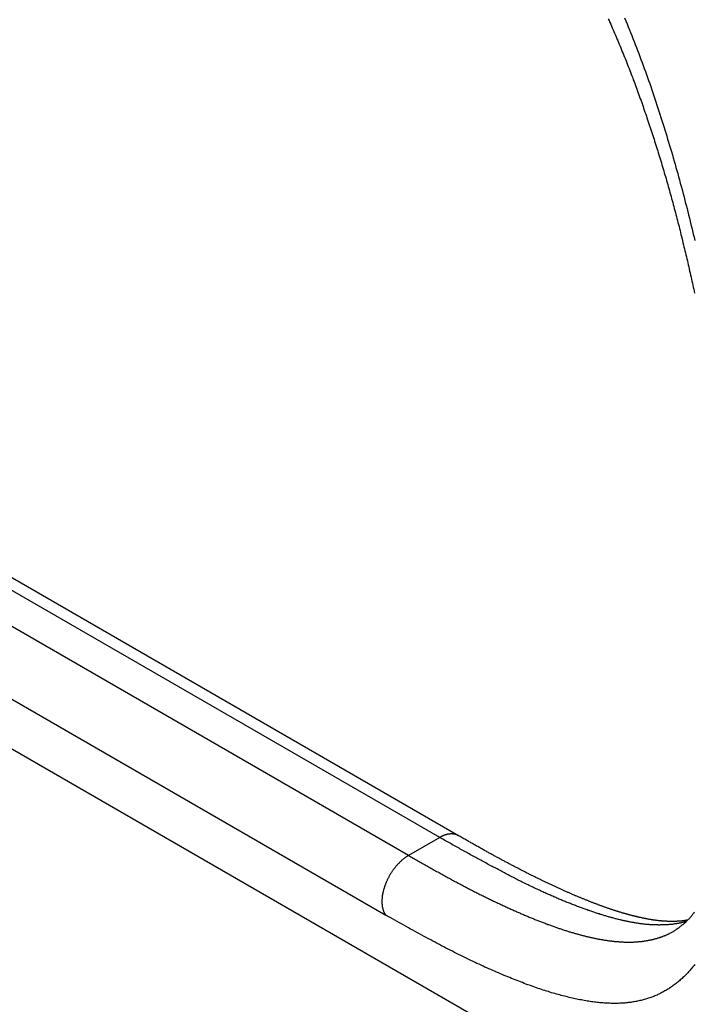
# Paper-space layout 'Layout1' of a CAD drawing. Extents: x -17 to 315, y -17 to 204.
# Tile 29 of 39: x 258.24 to 265.42, y 109.34 to 119.82. Entities that reach past the tile are written whole.
import ezdxf

# ---------------------------------------------------------------- set-up
doc = ezdxf.new("R2010")
doc.units = 0
doc.layers.add('DEFAULT', color=7, linetype='CONTINUOUS')
doc.layers.add('SPS-HS-SRX', color=7, linetype='CONTINUOUS')

# ---------------------------------------------------------------- blocks, each defined once
blk = doc.blocks.new('SE6')
at = {"layer": 'SPS-HS-SRX', "color": 7, "linetype": 'CONTINUOUS'}
for p, q in [((212.459, 138.442), (271.961, 104.089)), ((262.71, 111.116), (228.769, 130.712)), ((262.91, 111.135), (228.969, 130.731)), ((262.378, 110.924), (228.437, 130.52)), ((228.195, 129.886), (262.136, 110.29)), ((262.71, 111.116), (262.378, 110.924))]:
    blk.add_line(p, q, dxfattribs=at)
at = {"layer": 'SPS-HS-SRX', "color": 7}
for points in [[(264.677, 119.835, 0), (264.69, 119.804, 0), (264.703, 119.773, 0), (264.715, 119.741, 0), (264.728, 119.71, 0), (264.741, 119.679, 0), (264.753, 119.647, 0), (264.766, 119.616, 0), (264.778, 119.584, 0), (264.791, 119.553, 0), (264.803, 119.521, 0), (264.815, 119.49, 0), (264.827, 119.458, 0), (264.839, 119.426, 0), (264.851, 119.394, 0), (264.863, 119.362, 0), (264.875, 119.33, 0), (264.886, 119.298, 0), (264.898, 119.266, 0), (264.91, 119.234, 0), (264.921, 119.202, 0), (264.932, 119.169, 0), (264.944, 119.137, 0), (264.955, 119.105, 0), (264.966, 119.072, 0), (264.977, 119.04, 0), (264.988, 119.007, 0), (264.999, 118.975, 0), (265.01, 118.942, 0), (265.021, 118.909, 0), (265.032, 118.876, 0), (265.042, 118.844, 0), (265.053, 118.811, 0), (265.064, 118.778, 0), (265.074, 118.745, 0), (265.084, 118.712, 0), (265.095, 118.679, 0), (265.105, 118.646, 0), (265.115, 118.613, 0), (265.125, 118.58, 0), (265.135, 118.547, 0), (265.145, 118.513, 0), (265.155, 118.48, 0), (265.165, 118.447, 0), (265.175, 118.414, 0), (265.185, 118.38, 0), (265.194, 118.347, 0), (265.204, 118.313, 0), (265.214, 118.28, 0), (265.223, 118.246, 0), (265.233, 118.213, 0), (265.242, 118.179, 0), (265.251, 118.146, 0), (265.26, 118.112, 0), (265.27, 118.078, 0), (265.279, 118.045, 0), (265.288, 118.011, 0), (265.297, 117.977, 0), (265.306, 117.943, 0), (265.314, 117.91, 0), (265.323, 117.876, 0), (265.332, 117.842, 0), (265.341, 117.808, 0), (265.349, 117.774, 0), (265.358, 117.74, 0), (265.366, 117.706, 0), (265.375, 117.672, 0), (265.383, 117.638, 0), (265.391, 117.604, 0), (265.399, 117.57, 0), (265.408, 117.536, 0), (265.416, 117.502, 0), (265.424, 117.468, 0)], [(265.424, 109.765, 0), (265.416, 109.755, 0), (265.408, 109.745, 0), (265.4, 109.735, 0), (265.392, 109.725, 0), (265.383, 109.715, 0), (265.375, 109.705, 0), (265.367, 109.696, 0), (265.358, 109.687, 0), (265.35, 109.677, 0), (265.341, 109.668, 0), (265.332, 109.659, 0), (265.324, 109.65, 0), (265.315, 109.642, 0), (265.306, 109.633, 0), (265.297, 109.625, 0), (265.288, 109.616, 0), (265.279, 109.608, 0), (265.27, 109.6, 0), (265.261, 109.592, 0), (265.252, 109.584, 0), (265.242, 109.577, 0), (265.233, 109.569, 0), (265.224, 109.562, 0), (265.214, 109.554, 0), (265.205, 109.547, 0), (265.195, 109.54, 0), (265.185, 109.533, 0), (265.176, 109.526, 0), (265.166, 109.52, 0), (265.156, 109.513, 0), (265.146, 109.507, 0), (265.136, 109.501, 0), (265.126, 109.494, 0), (265.116, 109.488, 0), (265.106, 109.483, 0), (265.095, 109.477, 0), (265.085, 109.471, 0), (265.075, 109.466, 0), (265.064, 109.46, 0), (265.054, 109.455, 0), (265.043, 109.45, 0), (265.032, 109.445, 0), (265.022, 109.44, 0), (265.011, 109.435, 0), (265, 109.431, 0), (264.989, 109.426, 0), (264.978, 109.422, 0), (264.967, 109.418, 0), (264.956, 109.414, 0), (264.945, 109.41, 0), (264.933, 109.406, 0), (264.922, 109.402, 0), (264.91, 109.398, 0), (264.899, 109.395, 0), (264.887, 109.392, 0), (264.876, 109.389, 0), (264.864, 109.385, 0), (264.852, 109.383, 0), (264.84, 109.38, 0), (264.828, 109.377, 0), (264.816, 109.375, 0), (264.804, 109.372, 0), (264.792, 109.37, 0), (264.779, 109.368, 0), (264.767, 109.366, 0), (264.754, 109.364, 0), (264.742, 109.362, 0), (264.729, 109.36, 0), (264.716, 109.359, 0), (264.704, 109.357, 0), (264.691, 109.356, 0), (264.678, 109.355, 0), (264.665, 109.354, 0), (264.652, 109.353, 0), (264.638, 109.352, 0), (264.625, 109.352, 0), (264.612, 109.351, 0), (264.598, 109.351, 0), (264.585, 109.351, 0), (264.571, 109.351, 0), (264.557, 109.351, 0), (264.543, 109.351, 0), (264.529, 109.351, 0), (264.515, 109.352, 0), (264.501, 109.352, 0), (264.487, 109.353, 0), (264.473, 109.354, 0), (264.459, 109.355, 0), (264.444, 109.356, 0), (264.43, 109.357, 0), (264.415, 109.358, 0), (264.4, 109.36, 0), (264.385, 109.361, 0), (264.371, 109.363, 0), (264.356, 109.365, 0), (264.341, 109.367, 0), (264.325, 109.369, 0), (264.31, 109.371, 0), (264.295, 109.373, 0), (264.28, 109.376, 0), (264.264, 109.378, 0), (264.248, 109.381, 0), (264.233, 109.384, 0), (264.217, 109.387, 0), (264.201, 109.39, 0), (264.185, 109.393, 0), (264.169, 109.396, 0), (264.153, 109.4, 0), (264.137, 109.403, 0), (264.121, 109.407, 0), (264.104, 109.411, 0), (264.088, 109.415, 0), (264.071, 109.419, 0), (264.055, 109.423, 0), (264.038, 109.427, 0), (264.021, 109.431, 0), (264.004, 109.436, 0), (263.987, 109.441, 0), (263.97, 109.445, 0), (263.953, 109.45, 0), (263.936, 109.455, 0), (263.918, 109.46, 0), (263.901, 109.465, 0), (263.883, 109.471, 0), (263.866, 109.476, 0), (263.848, 109.482, 0), (263.83, 109.487, 0), (263.812, 109.493, 0), (263.794, 109.499, 0), (263.776, 109.505, 0), (263.758, 109.511, 0), (263.74, 109.517, 0), (263.721, 109.524, 0), (263.703, 109.53, 0), (263.684, 109.537, 0), (263.666, 109.544, 0), (263.647, 109.55, 0), (263.628, 109.557, 0), (263.609, 109.564, 0), (263.59, 109.572, 0), (263.571, 109.579, 0), (263.552, 109.586, 0), (263.533, 109.594, 0), (263.514, 109.601, 0), (263.494, 109.609, 0), (263.475, 109.617, 0), (263.455, 109.625, 0), (263.435, 109.633, 0), (263.416, 109.641, 0), (263.396, 109.649, 0), (263.376, 109.657, 0), (263.356, 109.666, 0), (263.335, 109.675, 0), (263.315, 109.683, 0), (263.295, 109.692, 0), (263.274, 109.701, 0), (263.254, 109.71, 0), (263.233, 109.719, 0), (263.212, 109.728, 0), (263.192, 109.738, 0), (263.171, 109.747, 0), (263.15, 109.757, 0), (263.129, 109.767, 0), (263.107, 109.777, 0), (263.086, 109.787, 0), (263.065, 109.797, 0), (263.043, 109.807, 0), (263.021, 109.817, 0), (263, 109.828, 0), (262.978, 109.839, 0), (262.956, 109.849, 0), (262.934, 109.86, 0), (262.912, 109.871, 0), (262.889, 109.882, 0), (262.867, 109.894, 0), (262.845, 109.905, 0), (262.822, 109.916, 0), (262.799, 109.928, 0), (262.777, 109.94, 0), (262.754, 109.952, 0), (262.731, 109.964, 0), (262.708, 109.976, 0), (262.685, 109.988, 0), (262.661, 110.001, 0), (262.638, 110.013, 0), (262.615, 110.026, 0), (262.591, 110.038, 0), (262.568, 110.051, 0), (262.544, 110.064, 0), (262.52, 110.077, 0), (262.496, 110.09, 0), (262.473, 110.103, 0), (262.449, 110.116, 0), (262.425, 110.129, 0), (262.401, 110.142, 0), (262.377, 110.156, 0), (262.353, 110.169, 0), (262.329, 110.182, 0), (262.305, 110.196, 0), (262.281, 110.209, 0), (262.257, 110.222, 0), (262.232, 110.236, 0), (262.208, 110.249, 0), (262.184, 110.263, 0), (262.16, 110.276, 0), (262.136, 110.29, 0)], [(264.503, 119.826, 0), (264.512, 119.807, 0), (264.52, 119.787, 0), (264.529, 119.768, 0), (264.537, 119.749, 0), (264.546, 119.73, 0), (264.554, 119.71, 0), (264.563, 119.691, 0), (264.571, 119.672, 0), (264.579, 119.652, 0), (264.588, 119.633, 0), (264.596, 119.613, 0), (264.604, 119.594, 0), (264.612, 119.574, 0), (264.621, 119.555, 0), (264.629, 119.535, 0), (264.637, 119.516, 0), (264.645, 119.496, 0), (264.653, 119.476, 0), (264.661, 119.457, 0), (264.669, 119.437, 0), (264.677, 119.417, 0), (264.685, 119.397, 0), (264.693, 119.378, 0), (264.701, 119.358, 0), (264.709, 119.338, 0), (264.716, 119.318, 0), (264.724, 119.298, 0), (264.732, 119.278, 0), (264.74, 119.258, 0), (264.747, 119.238, 0), (264.755, 119.218, 0), (264.763, 119.198, 0), (264.77, 119.178, 0), (264.778, 119.158, 0), (264.785, 119.138, 0), (264.793, 119.118, 0), (264.8, 119.098, 0), (264.808, 119.077, 0), (264.815, 119.057, 0), (264.822, 119.037, 0), (264.83, 119.017, 0), (264.837, 118.996, 0), (264.844, 118.976, 0), (264.852, 118.956, 0), (264.859, 118.935, 0), (264.866, 118.915, 0), (264.873, 118.895, 0), (264.88, 118.874, 0), (264.887, 118.854, 0), (264.894, 118.833, 0), (264.902, 118.813, 0), (264.909, 118.792, 0), (264.915, 118.772, 0), (264.922, 118.751, 0), (264.929, 118.731, 0), (264.936, 118.71, 0), (264.943, 118.689, 0), (264.95, 118.669, 0), (264.957, 118.648, 0), (264.964, 118.627, 0), (264.97, 118.607, 0), (264.977, 118.586, 0), (264.984, 118.565, 0), (264.99, 118.545, 0), (264.997, 118.524, 0), (265.004, 118.503, 0), (265.01, 118.482, 0), (265.017, 118.461, 0), (265.023, 118.441, 0), (265.03, 118.42, 0), (265.036, 118.399, 0), (265.043, 118.378, 0), (265.049, 118.357, 0), (265.055, 118.336, 0), (265.062, 118.315, 0), (265.068, 118.294, 0), (265.074, 118.273, 0), (265.081, 118.252, 0), (265.087, 118.231, 0), (265.093, 118.21, 0), (265.099, 118.189, 0), (265.105, 118.168, 0), (265.112, 118.147, 0), (265.118, 118.126, 0), (265.124, 118.105, 0), (265.13, 118.084, 0), (265.136, 118.063, 0), (265.142, 118.041, 0), (265.148, 118.02, 0), (265.154, 117.999, 0), (265.16, 117.978, 0), (265.165, 117.957, 0), (265.171, 117.936, 0), (265.177, 117.914, 0), (265.183, 117.893, 0), (265.189, 117.872, 0), (265.194, 117.851, 0), (265.2, 117.829, 0), (265.206, 117.808, 0), (265.211, 117.787, 0), (265.217, 117.765, 0), (265.223, 117.744, 0), (265.228, 117.723, 0), (265.234, 117.701, 0), (265.239, 117.68, 0), (265.245, 117.659, 0), (265.25, 117.637, 0), (265.256, 117.616, 0), (265.261, 117.595, 0), (265.267, 117.573, 0), (265.272, 117.552, 0), (265.277, 117.53, 0), (265.283, 117.509, 0), (265.288, 117.487, 0), (265.293, 117.466, 0), (265.298, 117.444, 0), (265.304, 117.423, 0), (265.309, 117.402, 0), (265.314, 117.38, 0), (265.319, 117.359, 0), (265.324, 117.337, 0), (265.329, 117.316, 0), (265.334, 117.294, 0), (265.34, 117.272, 0), (265.345, 117.251, 0), (265.35, 117.229, 0), (265.354, 117.208, 0), (265.359, 117.186, 0), (265.364, 117.165, 0), (265.369, 117.143, 0), (265.374, 117.122, 0), (265.379, 117.1, 0), (265.384, 117.078, 0), (265.388, 117.057, 0), (265.393, 117.035, 0), (265.398, 117.014, 0), (265.403, 116.992, 0), (265.407, 116.97, 0), (265.412, 116.949, 0), (265.417, 116.927, 0), (265.421, 116.906, 0)], [(265.419, 110.321, 0), (265.415, 110.316, 0), (265.412, 110.311, 0), (265.408, 110.306, 0), (265.404, 110.301, 0), (265.401, 110.296, 0), (265.397, 110.291, 0), (265.393, 110.286, 0), (265.389, 110.282, 0), (265.386, 110.277, 0), (265.382, 110.273, 0), (265.378, 110.268, 0), (265.374, 110.264, 0), (265.37, 110.26, 0), (265.367, 110.255, 0), (265.363, 110.251, 0), (265.359, 110.247, 0), (265.355, 110.243, 0), (265.351, 110.239, 0), (265.347, 110.235, 0), (265.344, 110.231, 0), (265.34, 110.228, 0), (265.336, 110.224, 0), (265.332, 110.22, 0), (265.328, 110.216, 0), (265.324, 110.213, 0), (265.32, 110.209, 0), (265.316, 110.206, 0), (265.312, 110.202, 0), (265.308, 110.199, 0), (265.304, 110.195, 0), (265.3, 110.192, 0), (265.296, 110.188, 0), (265.292, 110.185, 0), (265.287, 110.182, 0), (265.283, 110.178, 0), (265.279, 110.175, 0), (265.275, 110.172, 0), (265.27, 110.168, 0), (265.266, 110.165, 0), (265.262, 110.162, 0), (265.257, 110.159, 0), (265.253, 110.155, 0), (265.249, 110.152, 0), (265.244, 110.149, 0), (265.24, 110.146, 0), (265.235, 110.142, 0), (265.231, 110.139, 0), (265.226, 110.136, 0), (265.221, 110.132, 0), (265.217, 110.129, 0), (265.212, 110.126, 0), (265.207, 110.123, 0)], [(265.328, 110.221, 0), (265.321, 110.219, 0), (265.315, 110.217, 0), (265.309, 110.216, 0), (265.302, 110.214, 0), (265.296, 110.212, 0), (265.289, 110.211, 0), (265.283, 110.209, 0), (265.276, 110.208, 0), (265.27, 110.206, 0), (265.263, 110.205, 0), (265.256, 110.204, 0), (265.25, 110.202, 0), (265.243, 110.201, 0), (265.236, 110.2, 0), (265.23, 110.199, 0), (265.223, 110.198, 0), (265.216, 110.197, 0), (265.209, 110.196, 0), (265.202, 110.195, 0), (265.196, 110.194, 0), (265.189, 110.193, 0), (265.182, 110.192, 0), (265.175, 110.191, 0), (265.168, 110.191, 0), (265.161, 110.19, 0), (265.154, 110.189, 0), (265.147, 110.189, 0), (265.14, 110.188, 0), (265.133, 110.187, 0), (265.125, 110.187, 0), (265.118, 110.187, 0), (265.111, 110.186, 0), (265.104, 110.186, 0), (265.097, 110.185, 0), (265.089, 110.185, 0), (265.082, 110.185, 0), (265.075, 110.185, 0), (265.067, 110.185, 0), (265.06, 110.185, 0), (265.052, 110.184, 0), (265.045, 110.184, 0), (265.038, 110.184, 0), (265.03, 110.185, 0), (265.022, 110.185, 0), (265.015, 110.185, 0), (265.007, 110.185, 0), (265, 110.185, 0), (264.992, 110.186, 0), (264.984, 110.186, 0), (264.977, 110.186, 0), (264.969, 110.187, 0), (264.961, 110.187, 0), (264.953, 110.188, 0), (264.945, 110.188, 0), (264.938, 110.189, 0), (264.93, 110.189, 0), (264.922, 110.19, 0), (264.914, 110.191, 0), (264.906, 110.192, 0), (264.898, 110.192, 0), (264.89, 110.193, 0), (264.882, 110.194, 0), (264.874, 110.195, 0), (264.865, 110.196, 0), (264.857, 110.197, 0), (264.849, 110.198, 0), (264.841, 110.199, 0), (264.833, 110.2, 0), (264.824, 110.202, 0), (264.816, 110.203, 0), (264.808, 110.204, 0), (264.799, 110.205, 0), (264.791, 110.207, 0), (264.782, 110.208, 0), (264.774, 110.21, 0), (264.765, 110.211, 0), (264.757, 110.213, 0), (264.748, 110.214, 0), (264.74, 110.216, 0), (264.731, 110.218, 0), (264.722, 110.219, 0), (264.714, 110.221, 0), (264.705, 110.223, 0), (264.696, 110.225, 0), (264.687, 110.226, 0), (264.679, 110.228, 0), (264.67, 110.23, 0), (264.661, 110.232, 0), (264.652, 110.234, 0), (264.643, 110.236, 0), (264.634, 110.239, 0), (264.625, 110.241, 0), (264.616, 110.243, 0), (264.607, 110.245, 0), (264.598, 110.248, 0), (264.589, 110.25, 0), (264.579, 110.252, 0), (264.57, 110.255, 0), (264.561, 110.257, 0), (264.552, 110.26, 0), (264.542, 110.262, 0), (264.533, 110.265, 0), (264.524, 110.267, 0), (264.514, 110.27, 0), (264.505, 110.273, 0), (264.495, 110.275, 0), (264.486, 110.278, 0), (264.476, 110.281, 0), (264.467, 110.284, 0), (264.457, 110.287, 0), (264.448, 110.29, 0), (264.438, 110.292, 0), (264.428, 110.295, 0), (264.419, 110.298, 0), (264.409, 110.302, 0), (264.399, 110.305, 0), (264.389, 110.308, 0), (264.379, 110.311, 0), (264.369, 110.314, 0), (264.36, 110.317, 0), (264.35, 110.321, 0), (264.34, 110.324, 0), (264.33, 110.327, 0), (264.32, 110.331, 0), (264.309, 110.334, 0), (264.299, 110.338, 0), (264.289, 110.341, 0), (264.279, 110.345, 0), (264.269, 110.349, 0), (264.258, 110.352, 0), (264.248, 110.356, 0), (264.238, 110.36, 0), (264.228, 110.363, 0), (264.217, 110.367, 0), (264.207, 110.371, 0), (264.196, 110.375, 0), (264.186, 110.379, 0), (264.175, 110.383, 0), (264.165, 110.387, 0), (264.154, 110.391, 0), (264.143, 110.395, 0), (264.133, 110.399, 0), (264.122, 110.403, 0), (264.111, 110.407, 0), (264.1, 110.412, 0), (264.09, 110.416, 0), (264.079, 110.42, 0), (264.068, 110.425, 0), (264.057, 110.429, 0), (264.046, 110.434, 0), (264.035, 110.438, 0), (264.024, 110.443, 0), (264.013, 110.447, 0), (264.002, 110.452, 0), (263.991, 110.457, 0), (263.979, 110.461, 0), (263.968, 110.466, 0), (263.957, 110.471, 0), (263.946, 110.476, 0), (263.934, 110.481, 0), (263.923, 110.486, 0), (263.912, 110.491, 0), (263.9, 110.496, 0), (263.889, 110.501, 0), (263.877, 110.506, 0), (263.866, 110.511, 0), (263.854, 110.516, 0), (263.842, 110.521, 0), (263.831, 110.527, 0), (263.819, 110.532, 0), (263.807, 110.537, 0), (263.795, 110.543, 0), (263.784, 110.548, 0), (263.772, 110.554, 0), (263.76, 110.559, 0), (263.748, 110.565, 0), (263.736, 110.57, 0), (263.724, 110.576, 0), (263.712, 110.582, 0), (263.7, 110.588, 0), (263.688, 110.593, 0), (263.675, 110.599, 0), (263.663, 110.605, 0), (263.651, 110.611, 0), (263.639, 110.617, 0), (263.626, 110.623, 0), (263.614, 110.629, 0), (263.602, 110.635, 0), (263.589, 110.642, 0), (263.577, 110.648, 0), (263.564, 110.654, 0), (263.552, 110.66, 0), (263.539, 110.667, 0), (263.526, 110.673, 0), (263.514, 110.68, 0), (263.501, 110.686, 0), (263.488, 110.693, 0), (263.475, 110.699, 0), (263.463, 110.706, 0), (263.45, 110.712, 0), (263.437, 110.719, 0), (263.424, 110.726, 0), (263.411, 110.732, 0), (263.398, 110.739, 0), (263.385, 110.746, 0), (263.372, 110.753, 0), (263.359, 110.76, 0), (263.346, 110.767, 0), (263.333, 110.774, 0), (263.32, 110.781, 0), (263.306, 110.788, 0), (263.293, 110.795, 0), (263.28, 110.802, 0), (263.267, 110.809, 0), (263.253, 110.816, 0), (263.24, 110.823, 0), (263.227, 110.83, 0), (263.214, 110.837, 0), (263.2, 110.845, 0), (263.187, 110.852, 0), (263.173, 110.859, 0), (263.16, 110.866, 0), (263.147, 110.874, 0), (263.133, 110.881, 0), (263.12, 110.888, 0), (263.106, 110.896, 0), (263.093, 110.903, 0), (263.079, 110.911, 0), (263.065, 110.918, 0), (263.052, 110.926, 0), (263.038, 110.933, 0), (263.025, 110.941, 0), (263.011, 110.948, 0), (262.998, 110.956, 0), (262.984, 110.963, 0), (262.97, 110.971, 0), (262.957, 110.978, 0), (262.943, 110.986, 0), (262.929, 110.993, 0), (262.916, 111.001, 0), (262.902, 111.009, 0), (262.888, 111.016, 0), (262.875, 111.024, 0), (262.861, 111.031, 0), (262.847, 111.039, 0), (262.833, 111.047, 0), (262.82, 111.054, 0), (262.806, 111.062, 0), (262.792, 111.07, 0), (262.778, 111.077, 0), (262.765, 111.085, 0), (262.751, 111.093, 0), (262.737, 111.1, 0), (262.723, 111.108, 0), (262.71, 111.116, 0)], [(265.349, 110.238, 0), (265.346, 110.237, 0), (265.343, 110.236, 0), (265.34, 110.236, 0), (265.337, 110.235, 0), (265.334, 110.235, 0), (265.331, 110.234, 0), (265.328, 110.234, 0), (265.325, 110.233, 0), (265.322, 110.233, 0), (265.318, 110.232, 0), (265.315, 110.232, 0), (265.312, 110.231, 0), (265.309, 110.231, 0), (265.306, 110.23, 0), (265.303, 110.23, 0), (265.299, 110.229, 0), (265.296, 110.229, 0), (265.293, 110.228, 0), (265.29, 110.228, 0), (265.286, 110.228, 0), (265.283, 110.227, 0), (265.28, 110.227, 0), (265.276, 110.227, 0), (265.273, 110.226, 0), (265.27, 110.226, 0), (265.266, 110.226, 0), (265.263, 110.225, 0), (265.259, 110.225, 0), (265.256, 110.225, 0), (265.253, 110.225, 0), (265.249, 110.224, 0), (265.246, 110.224, 0), (265.242, 110.224, 0), (265.239, 110.224, 0), (265.235, 110.224, 0), (265.231, 110.223, 0), (265.228, 110.223, 0), (265.224, 110.223, 0), (265.221, 110.223, 0), (265.217, 110.223, 0), (265.214, 110.223, 0), (265.21, 110.223, 0), (265.206, 110.222, 0), (265.203, 110.222, 0), (265.199, 110.222, 0), (265.195, 110.222, 0), (265.192, 110.222, 0), (265.188, 110.222, 0), (265.184, 110.222, 0), (265.18, 110.222, 0), (265.177, 110.222, 0), (265.173, 110.222, 0), (265.169, 110.222, 0), (265.165, 110.222, 0), (265.161, 110.222, 0), (265.157, 110.223, 0), (265.153, 110.223, 0), (265.15, 110.223, 0), (265.146, 110.223, 0), (265.142, 110.223, 0), (265.138, 110.223, 0), (265.134, 110.223, 0), (265.13, 110.223, 0), (265.126, 110.224, 0), (265.122, 110.224, 0), (265.118, 110.224, 0), (265.114, 110.224, 0), (265.11, 110.225, 0), (265.105, 110.225, 0), (265.101, 110.225, 0), (265.097, 110.225, 0), (265.093, 110.226, 0), (265.089, 110.226, 0), (265.085, 110.226, 0), (265.08, 110.227, 0), (265.076, 110.227, 0), (265.072, 110.227, 0), (265.068, 110.228, 0), (265.063, 110.228, 0), (265.059, 110.229, 0), (265.054, 110.229, 0), (265.05, 110.23, 0), (265.046, 110.23, 0), (265.041, 110.231, 0), (265.037, 110.231, 0), (265.032, 110.232, 0), (265.028, 110.232, 0), (265.023, 110.233, 0), (265.019, 110.233, 0), (265.014, 110.234, 0), (265.01, 110.234, 0), (265.005, 110.235, 0), (265, 110.236, 0), (264.996, 110.236, 0), (264.991, 110.237, 0), (264.986, 110.238, 0), (264.982, 110.238, 0), (264.977, 110.239, 0), (264.972, 110.24, 0), (264.967, 110.241, 0), (264.963, 110.241, 0), (264.958, 110.242, 0), (264.953, 110.243, 0), (264.948, 110.244, 0), (264.943, 110.245, 0), (264.938, 110.245, 0), (264.933, 110.246, 0), (264.928, 110.247, 0), (264.923, 110.248, 0), (264.918, 110.249, 0), (264.913, 110.25, 0), (264.908, 110.251, 0), (264.903, 110.252, 0), (264.898, 110.253, 0), (264.893, 110.254, 0), (264.887, 110.255, 0), (264.882, 110.256, 0), (264.877, 110.257, 0), (264.872, 110.258, 0), (264.866, 110.259, 0), (264.861, 110.26, 0), (264.856, 110.261, 0), (264.851, 110.263, 0), (264.845, 110.264, 0), (264.84, 110.265, 0), (264.834, 110.266, 0), (264.829, 110.267, 0), (264.824, 110.269, 0), (264.818, 110.27, 0), (264.813, 110.271, 0), (264.807, 110.272, 0), (264.802, 110.274, 0), (264.796, 110.275, 0), (264.79, 110.276, 0), (264.785, 110.278, 0), (264.779, 110.279, 0), (264.774, 110.281, 0), (264.768, 110.282, 0), (264.762, 110.283, 0), (264.757, 110.285, 0), (264.751, 110.286, 0), (264.745, 110.288, 0), (264.74, 110.289, 0), (264.734, 110.291, 0), (264.728, 110.293, 0), (264.722, 110.294, 0), (264.717, 110.296, 0), (264.711, 110.297, 0), (264.705, 110.299, 0), (264.699, 110.301, 0), (264.693, 110.302, 0), (264.687, 110.304, 0), (264.681, 110.306, 0), (264.675, 110.307, 0), (264.669, 110.309, 0), (264.664, 110.311, 0), (264.658, 110.312, 0), (264.652, 110.314, 0), (264.646, 110.316, 0), (264.639, 110.318, 0), (264.633, 110.32, 0), (264.627, 110.322, 0), (264.621, 110.323, 0), (264.615, 110.325, 0), (264.609, 110.327, 0), (264.603, 110.329, 0), (264.597, 110.331, 0), (264.591, 110.333, 0), (264.584, 110.335, 0), (264.578, 110.337, 0), (264.572, 110.339, 0), (264.566, 110.341, 0), (264.559, 110.343, 0), (264.553, 110.345, 0), (264.547, 110.347, 0), (264.541, 110.349, 0), (264.534, 110.351, 0), (264.528, 110.354, 0), (264.521, 110.356, 0), (264.515, 110.358, 0), (264.509, 110.36, 0), (264.502, 110.362, 0), (264.496, 110.364, 0), (264.489, 110.367, 0), (264.483, 110.369, 0), (264.476, 110.371, 0), (264.47, 110.374, 0), (264.463, 110.376, 0), (264.457, 110.378, 0), (264.45, 110.381, 0), (264.444, 110.383, 0), (264.437, 110.385, 0), (264.43, 110.388, 0), (264.424, 110.39, 0), (264.417, 110.393, 0), (264.411, 110.395, 0), (264.404, 110.397, 0), (264.397, 110.4, 0), (264.391, 110.402, 0), (264.384, 110.405, 0), (264.377, 110.407, 0), (264.37, 110.41, 0), (264.364, 110.413, 0), (264.357, 110.415, 0), (264.35, 110.418, 0), (264.343, 110.42, 0), (264.336, 110.423, 0), (264.329, 110.426, 0), (264.323, 110.428, 0), (264.316, 110.431, 0), (264.309, 110.434, 0), (264.302, 110.436, 0), (264.295, 110.439, 0), (264.288, 110.442, 0), (264.281, 110.445, 0), (264.274, 110.448, 0), (264.267, 110.45, 0), (264.26, 110.453, 0), (264.253, 110.456, 0), (264.246, 110.459, 0), (264.239, 110.462, 0), (264.232, 110.465, 0), (264.225, 110.468, 0), (264.218, 110.47, 0), (264.211, 110.473, 0), (264.203, 110.476, 0), (264.196, 110.479, 0), (264.189, 110.482, 0), (264.182, 110.485, 0), (264.175, 110.488, 0), (264.168, 110.491, 0), (264.16, 110.494, 0), (264.153, 110.497, 0), (264.146, 110.501, 0), (264.139, 110.504, 0), (264.131, 110.507, 0), (264.124, 110.51, 0), (264.117, 110.513, 0), (264.11, 110.516, 0), (264.102, 110.519, 0), (264.095, 110.523, 0), (264.088, 110.526, 0), (264.08, 110.529, 0), (264.073, 110.532, 0), (264.065, 110.536, 0), (264.058, 110.539, 0), (264.051, 110.542, 0), (264.043, 110.545, 0), (264.036, 110.549, 0), (264.028, 110.552, 0), (264.021, 110.556, 0), (264.013, 110.559, 0), (264.006, 110.562, 0), (263.998, 110.566, 0), (263.991, 110.569, 0), (263.983, 110.573, 0), (263.975, 110.576, 0), (263.968, 110.58, 0), (263.96, 110.583, 0), (263.953, 110.587, 0), (263.945, 110.59, 0), (263.937, 110.594, 0), (263.93, 110.597, 0), (263.922, 110.601, 0), (263.914, 110.604, 0), (263.907, 110.608, 0), (263.899, 110.612, 0), (263.891, 110.615, 0), (263.883, 110.619, 0), (263.876, 110.623, 0), (263.868, 110.626, 0), (263.86, 110.63, 0), (263.852, 110.634, 0), (263.844, 110.637, 0), (263.836, 110.641, 0), (263.828, 110.645, 0), (263.821, 110.649, 0), (263.813, 110.653, 0), (263.805, 110.656, 0), (263.797, 110.66, 0), (263.789, 110.664, 0), (263.781, 110.668, 0), (263.773, 110.672, 0), (263.765, 110.676, 0), (263.757, 110.68, 0), (263.749, 110.684, 0), (263.74, 110.688, 0), (263.732, 110.692, 0), (263.724, 110.696, 0), (263.716, 110.7, 0), (263.708, 110.704, 0), (263.7, 110.708, 0), (263.692, 110.712, 0), (263.683, 110.716, 0), (263.675, 110.72, 0), (263.667, 110.724, 0), (263.659, 110.728, 0), (263.651, 110.733, 0), (263.642, 110.737, 0), (263.634, 110.741, 0), (263.626, 110.745, 0), (263.617, 110.749, 0), (263.609, 110.753, 0), (263.601, 110.758, 0), (263.593, 110.762, 0), (263.584, 110.766, 0), (263.576, 110.77, 0), (263.568, 110.775, 0), (263.559, 110.779, 0), (263.551, 110.783, 0), (263.542, 110.788, 0), (263.534, 110.792, 0), (263.526, 110.796, 0), (263.517, 110.801, 0), (263.509, 110.805, 0), (263.501, 110.809, 0), (263.492, 110.814, 0), (263.484, 110.818, 0), (263.475, 110.823, 0), (263.467, 110.827, 0), (263.458, 110.832, 0), (263.45, 110.836, 0), (263.442, 110.84, 0), (263.433, 110.845, 0), (263.425, 110.849, 0), (263.416, 110.854, 0), (263.408, 110.858, 0), (263.399, 110.863, 0), (263.391, 110.867, 0), (263.383, 110.872, 0), (263.374, 110.876, 0), (263.366, 110.881, 0), (263.357, 110.886, 0), (263.349, 110.89, 0), (263.34, 110.895, 0), (263.332, 110.899, 0), (263.324, 110.904, 0), (263.315, 110.908, 0), (263.307, 110.913, 0), (263.298, 110.918, 0), (263.29, 110.922, 0), (263.281, 110.927, 0), (263.273, 110.932, 0), (263.264, 110.936, 0), (263.256, 110.941, 0), (263.247, 110.946, 0), (263.238, 110.95, 0), (263.23, 110.955, 0), (263.221, 110.96, 0), (263.213, 110.965, 0), (263.204, 110.97, 0), (263.195, 110.974, 0), (263.187, 110.979, 0), (263.178, 110.984, 0), (263.169, 110.989, 0), (263.16, 110.994, 0), (263.152, 110.999, 0), (263.143, 111.004, 0), (263.134, 111.009, 0), (263.125, 111.014, 0), (263.116, 111.019, 0), (263.107, 111.024, 0), (263.098, 111.029, 0), (263.089, 111.034, 0), (263.08, 111.039, 0), (263.071, 111.044, 0), (263.062, 111.049, 0), (263.052, 111.055, 0), (263.043, 111.06, 0), (263.034, 111.065, 0), (263.024, 111.07, 0), (263.015, 111.076, 0), (263.006, 111.081, 0), (262.996, 111.086, 0), (262.987, 111.092, 0), (262.977, 111.097, 0), (262.967, 111.103, 0), (262.958, 111.108, 0), (262.948, 111.114, 0), (262.938, 111.119, 0), (262.928, 111.125, 0), (262.918, 111.131, 0), (262.908, 111.136, 0)], [(262.378, 110.924, 0), (262.391, 110.917, 0), (262.404, 110.91, 0), (262.416, 110.903, 0), (262.429, 110.896, 0), (262.441, 110.889, 0), (262.454, 110.882, 0), (262.466, 110.875, 0), (262.479, 110.867, 0), (262.491, 110.86, 0), (262.504, 110.853, 0), (262.516, 110.846, 0), (262.529, 110.839, 0), (262.541, 110.832, 0), (262.554, 110.825, 0), (262.566, 110.818, 0), (262.579, 110.811, 0), (262.591, 110.804, 0), (262.604, 110.797, 0), (262.616, 110.79, 0), (262.629, 110.783, 0), (262.641, 110.776, 0), (262.653, 110.769, 0), (262.666, 110.762, 0), (262.678, 110.755, 0), (262.69, 110.749, 0), (262.703, 110.742, 0), (262.715, 110.735, 0), (262.727, 110.728, 0), (262.739, 110.721, 0), (262.752, 110.715, 0), (262.764, 110.708, 0), (262.776, 110.701, 0), (262.788, 110.695, 0), (262.8, 110.688, 0), (262.812, 110.682, 0), (262.824, 110.675, 0), (262.836, 110.668, 0), (262.848, 110.662, 0), (262.86, 110.656, 0), (262.872, 110.649, 0), (262.884, 110.643, 0), (262.896, 110.636, 0), (262.908, 110.63, 0), (262.92, 110.624, 0), (262.932, 110.618, 0), (262.943, 110.611, 0), (262.955, 110.605, 0), (262.967, 110.599, 0), (262.978, 110.593, 0), (262.99, 110.587, 0), (263.002, 110.581, 0), (263.013, 110.575, 0), (263.025, 110.569, 0), (263.036, 110.563, 0), (263.048, 110.557, 0), (263.059, 110.551, 0), (263.071, 110.545, 0), (263.082, 110.539, 0), (263.094, 110.534, 0), (263.105, 110.528, 0), (263.117, 110.522, 0), (263.128, 110.516, 0), (263.139, 110.511, 0), (263.15, 110.505, 0), (263.162, 110.499, 0), (263.173, 110.494, 0), (263.184, 110.488, 0), (263.195, 110.483, 0), (263.206, 110.477, 0), (263.218, 110.472, 0), (263.229, 110.466, 0), (263.24, 110.461, 0), (263.251, 110.456, 0), (263.262, 110.45, 0), (263.273, 110.445, 0), (263.284, 110.44, 0), (263.295, 110.434, 0), (263.306, 110.429, 0), (263.317, 110.424, 0), (263.328, 110.419, 0), (263.338, 110.414, 0), (263.349, 110.409, 0), (263.36, 110.404, 0), (263.371, 110.399, 0), (263.382, 110.393, 0), (263.392, 110.389, 0), (263.403, 110.384, 0), (263.414, 110.379, 0), (263.425, 110.374, 0), (263.435, 110.369, 0), (263.446, 110.364, 0), (263.456, 110.359, 0), (263.467, 110.354, 0), (263.478, 110.35, 0), (263.488, 110.345, 0), (263.499, 110.34, 0), (263.509, 110.336, 0), (263.52, 110.331, 0), (263.53, 110.326, 0), (263.54, 110.322, 0), (263.551, 110.317, 0), (263.561, 110.313, 0), (263.571, 110.308, 0), (263.582, 110.304, 0), (263.592, 110.299, 0), (263.602, 110.295, 0), (263.612, 110.291, 0), (263.623, 110.286, 0), (263.633, 110.282, 0), (263.643, 110.278, 0), (263.653, 110.274, 0), (263.663, 110.269, 0), (263.673, 110.265, 0), (263.683, 110.261, 0), (263.693, 110.257, 0), (263.703, 110.253, 0), (263.713, 110.249, 0), (263.723, 110.245, 0), (263.733, 110.241, 0), (263.743, 110.237, 0), (263.753, 110.233, 0), (263.763, 110.229, 0), (263.772, 110.225, 0), (263.782, 110.222, 0), (263.792, 110.218, 0), (263.802, 110.214, 0), (263.811, 110.21, 0), (263.821, 110.207, 0), (263.831, 110.203, 0), (263.84, 110.199, 0), (263.85, 110.196, 0), (263.859, 110.192, 0), (263.869, 110.189, 0), (263.878, 110.185, 0), (263.888, 110.182, 0), (263.897, 110.178, 0), (263.907, 110.175, 0), (263.916, 110.172, 0), (263.926, 110.168, 0), (263.935, 110.165, 0), (263.944, 110.162, 0), (263.954, 110.159, 0), (263.963, 110.155, 0), (263.972, 110.152, 0), (263.981, 110.149, 0), (263.99, 110.146, 0), (264, 110.143, 0), (264.009, 110.14, 0), (264.018, 110.137, 0), (264.027, 110.134, 0), (264.036, 110.131, 0), (264.045, 110.128, 0), (264.054, 110.125, 0), (264.063, 110.123, 0), (264.072, 110.12, 0), (264.081, 110.117, 0), (264.09, 110.114, 0), (264.098, 110.111, 0), (264.107, 110.109, 0), (264.116, 110.106, 0), (264.125, 110.104, 0), (264.134, 110.101, 0), (264.142, 110.098, 0), (264.151, 110.096, 0), (264.16, 110.093, 0), (264.168, 110.091, 0), (264.177, 110.089, 0), (264.186, 110.086, 0), (264.194, 110.084, 0), (264.203, 110.082, 0), (264.211, 110.079, 0), (264.22, 110.077, 0), (264.228, 110.075, 0), (264.237, 110.073, 0), (264.245, 110.07, 0), (264.253, 110.068, 0), (264.262, 110.066, 0), (264.27, 110.064, 0), (264.278, 110.062, 0), (264.287, 110.06, 0), (264.295, 110.058, 0), (264.303, 110.056, 0), (264.311, 110.054, 0), (264.319, 110.053, 0), (264.328, 110.051, 0), (264.336, 110.049, 0), (264.344, 110.047, 0), (264.352, 110.046, 0), (264.36, 110.044, 0), (264.368, 110.042, 0), (264.376, 110.041, 0), (264.384, 110.039, 0), (264.392, 110.038, 0), (264.4, 110.036, 0), (264.408, 110.035, 0), (264.415, 110.033, 0), (264.423, 110.032, 0), (264.431, 110.03, 0), (264.439, 110.029, 0), (264.447, 110.028, 0), (264.454, 110.026, 0), (264.462, 110.025, 0), (264.47, 110.024, 0), (264.477, 110.023, 0), (264.485, 110.022, 0), (264.493, 110.02, 0), (264.5, 110.019, 0), (264.508, 110.018, 0), (264.515, 110.017, 0), (264.523, 110.016, 0), (264.53, 110.015, 0), (264.538, 110.015, 0), (264.545, 110.014, 0), (264.553, 110.013, 0), (264.56, 110.012, 0), (264.568, 110.011, 0), (264.575, 110.011, 0), (264.582, 110.01, 0), (264.59, 110.009, 0), (264.597, 110.009, 0), (264.604, 110.008, 0), (264.611, 110.008, 0), (264.619, 110.007, 0), (264.626, 110.007, 0), (264.633, 110.006, 0), (264.64, 110.006, 0), (264.647, 110.005, 0), (264.654, 110.005, 0), (264.661, 110.005, 0), (264.668, 110.004, 0), (264.675, 110.004, 0), (264.682, 110.004, 0), (264.689, 110.004, 0), (264.696, 110.004, 0), (264.703, 110.003, 0), (264.71, 110.003, 0), (264.717, 110.003, 0), (264.724, 110.003, 0), (264.731, 110.003, 0), (264.738, 110.003, 0), (264.744, 110.004, 0), (264.751, 110.004, 0), (264.758, 110.004, 0), (264.765, 110.004, 0), (264.771, 110.004, 0), (264.778, 110.005, 0), (264.785, 110.005, 0), (264.791, 110.005, 0), (264.798, 110.006, 0), (264.804, 110.006, 0), (264.811, 110.007, 0), (264.817, 110.007, 0), (264.824, 110.008, 0), (264.83, 110.008, 0), (264.837, 110.009, 0), (264.843, 110.009, 0), (264.85, 110.01, 0), (264.856, 110.011, 0), (264.863, 110.011, 0), (264.869, 110.012, 0), (264.875, 110.013, 0), (264.882, 110.014, 0), (264.888, 110.015, 0), (264.894, 110.016, 0), (264.9, 110.017, 0), (264.907, 110.018, 0), (264.913, 110.019, 0), (264.919, 110.02, 0), (264.925, 110.021, 0), (264.931, 110.022, 0), (264.937, 110.023, 0), (264.943, 110.024, 0), (264.949, 110.026, 0), (264.956, 110.027, 0), (264.962, 110.028, 0), (264.968, 110.029, 0), (264.974, 110.031, 0), (264.98, 110.032, 0), (264.985, 110.034, 0), (264.991, 110.035, 0), (264.997, 110.037, 0), (265.003, 110.038, 0), (265.009, 110.04, 0), (265.015, 110.042, 0), (265.021, 110.043, 0), (265.026, 110.045, 0), (265.032, 110.047, 0), (265.038, 110.048, 0), (265.044, 110.05, 0), (265.049, 110.052, 0), (265.055, 110.054, 0), (265.061, 110.056, 0), (265.066, 110.058, 0), (265.072, 110.06, 0), (265.078, 110.062, 0), (265.083, 110.064, 0), (265.089, 110.066, 0), (265.094, 110.068, 0), (265.1, 110.07, 0), (265.105, 110.073, 0), (265.111, 110.075, 0), (265.116, 110.077, 0), (265.122, 110.08, 0), (265.127, 110.082, 0), (265.133, 110.084, 0), (265.138, 110.087, 0), (265.143, 110.089, 0), (265.149, 110.092, 0), (265.154, 110.094, 0), (265.159, 110.097, 0), (265.165, 110.1, 0), (265.17, 110.102, 0), (265.175, 110.105, 0), (265.18, 110.108, 0), (265.186, 110.111, 0), (265.191, 110.113, 0), (265.196, 110.116, 0), (265.201, 110.119, 0), (265.206, 110.122, 0)]]:
    blk.add_polyline3d(points, dxfattribs=at)
at = {"layer": 'SPS-HS-SRX', "color": 7, "linetype": 'CONTINUOUS'}
for points in [[(262.908, 111.137, 0), (262.906, 111.137, 0), (262.905, 111.138, 0), (262.904, 111.139, 0), (262.903, 111.139, 0), (262.901, 111.14, 0), (262.9, 111.14, 0), (262.899, 111.141, 0), (262.898, 111.142, 0), (262.896, 111.142, 0), (262.895, 111.143, 0), (262.894, 111.143, 0), (262.892, 111.144, 0), (262.891, 111.144, 0), (262.89, 111.145, 0), (262.888, 111.145, 0), (262.887, 111.146, 0), (262.886, 111.146, 0), (262.884, 111.147, 0), (262.883, 111.147, 0), (262.882, 111.148, 0), (262.88, 111.148, 0), (262.879, 111.148, 0), (262.878, 111.149, 0), (262.876, 111.149, 0), (262.875, 111.15, 0), (262.874, 111.15, 0), (262.872, 111.15, 0), (262.871, 111.151, 0), (262.869, 111.151, 0), (262.868, 111.151, 0), (262.866, 111.151, 0), (262.865, 111.152, 0), (262.864, 111.152, 0), (262.862, 111.152, 0), (262.861, 111.152, 0), (262.859, 111.153, 0), (262.858, 111.153, 0), (262.856, 111.153, 0), (262.855, 111.153, 0), (262.853, 111.153, 0), (262.852, 111.153, 0), (262.85, 111.154, 0), (262.849, 111.154, 0), (262.847, 111.154, 0), (262.846, 111.154, 0), (262.844, 111.154, 0), (262.843, 111.154, 0), (262.841, 111.154, 0), (262.84, 111.154, 0), (262.838, 111.154, 0), (262.837, 111.154, 0), (262.835, 111.154, 0), (262.834, 111.154, 0), (262.832, 111.154, 0), (262.831, 111.154, 0), (262.829, 111.154, 0), (262.828, 111.154, 0), (262.826, 111.154, 0), (262.824, 111.154, 0), (262.823, 111.154, 0), (262.821, 111.154, 0), (262.82, 111.153, 0), (262.818, 111.153, 0), (262.817, 111.153, 0), (262.815, 111.153, 0), (262.813, 111.153, 0), (262.812, 111.153, 0), (262.81, 111.152, 0), (262.809, 111.152, 0), (262.807, 111.152, 0), (262.805, 111.152, 0), (262.804, 111.151, 0), (262.802, 111.151, 0), (262.801, 111.151, 0), (262.799, 111.151, 0), (262.797, 111.15, 0), (262.796, 111.15, 0), (262.794, 111.15, 0), (262.792, 111.149, 0), (262.791, 111.149, 0), (262.789, 111.148, 0), (262.787, 111.148, 0), (262.786, 111.148, 0), (262.784, 111.147, 0), (262.783, 111.147, 0), (262.781, 111.146, 0), (262.779, 111.146, 0), (262.778, 111.145, 0), (262.776, 111.145, 0), (262.774, 111.144, 0), (262.773, 111.144, 0), (262.771, 111.143, 0), (262.769, 111.143, 0), (262.768, 111.142, 0), (262.766, 111.142, 0), (262.764, 111.141, 0), (262.762, 111.14, 0), (262.761, 111.14, 0), (262.759, 111.139, 0), (262.757, 111.139, 0), (262.756, 111.138, 0), (262.754, 111.137, 0), (262.752, 111.137, 0), (262.751, 111.136, 0), (262.749, 111.135, 0), (262.747, 111.134, 0), (262.746, 111.134, 0), (262.744, 111.133, 0), (262.742, 111.132, 0), (262.74, 111.132, 0), (262.739, 111.131, 0), (262.737, 111.13, 0), (262.735, 111.129, 0), (262.734, 111.128, 0), (262.732, 111.128, 0), (262.73, 111.127, 0), (262.729, 111.126, 0), (262.727, 111.125, 0), (262.725, 111.124, 0), (262.723, 111.123, 0), (262.722, 111.122, 0), (262.72, 111.121, 0), (262.718, 111.12, 0), (262.717, 111.12, 0), (262.715, 111.119, 0), (262.713, 111.118, 0), (262.711, 111.117, 0), (262.71, 111.116, 0)], [(262.378, 110.924, 0), (262.374, 110.922, 0), (262.369, 110.919, 0), (262.364, 110.916, 0), (262.36, 110.913, 0), (262.355, 110.91, 0), (262.35, 110.907, 0), (262.346, 110.903, 0), (262.341, 110.9, 0), (262.337, 110.897, 0), (262.332, 110.893, 0), (262.327, 110.89, 0), (262.323, 110.886, 0), (262.318, 110.882, 0), (262.314, 110.878, 0), (262.309, 110.875, 0), (262.305, 110.871, 0), (262.3, 110.867, 0), (262.296, 110.862, 0), (262.291, 110.858, 0), (262.287, 110.854, 0), (262.282, 110.85, 0), (262.278, 110.845, 0), (262.274, 110.841, 0), (262.269, 110.836, 0), (262.265, 110.832, 0), (262.261, 110.827, 0), (262.257, 110.822, 0), (262.252, 110.818, 0), (262.248, 110.813, 0), (262.244, 110.808, 0), (262.24, 110.803, 0), (262.236, 110.798, 0), (262.232, 110.793, 0), (262.228, 110.788, 0), (262.224, 110.782, 0), (262.22, 110.777, 0), (262.216, 110.772, 0), (262.213, 110.767, 0), (262.209, 110.761, 0), (262.205, 110.756, 0), (262.201, 110.75, 0), (262.198, 110.745, 0), (262.194, 110.739, 0), (262.191, 110.734, 0), (262.187, 110.728, 0), (262.184, 110.723, 0), (262.181, 110.717, 0), (262.177, 110.711, 0), (262.174, 110.706, 0), (262.171, 110.7, 0), (262.168, 110.694, 0), (262.165, 110.688, 0), (262.162, 110.682, 0), (262.159, 110.676, 0), (262.156, 110.671, 0), (262.153, 110.665, 0), (262.15, 110.659, 0), (262.147, 110.653, 0), (262.145, 110.647, 0), (262.142, 110.641, 0), (262.14, 110.635, 0), (262.137, 110.629, 0), (262.135, 110.623, 0), (262.132, 110.617, 0), (262.13, 110.611, 0), (262.128, 110.605, 0), (262.126, 110.599, 0), (262.124, 110.593, 0), (262.122, 110.587, 0), (262.12, 110.581, 0), (262.118, 110.575, 0), (262.116, 110.569, 0), (262.114, 110.563, 0), (262.113, 110.557, 0), (262.111, 110.551, 0), (262.11, 110.545, 0), (262.108, 110.539, 0), (262.107, 110.533, 0), (262.106, 110.527, 0), (262.104, 110.521, 0), (262.103, 110.515, 0), (262.102, 110.509, 0), (262.101, 110.504, 0), (262.1, 110.498, 0), (262.1, 110.492, 0), (262.099, 110.486, 0), (262.098, 110.481, 0), (262.098, 110.475, 0), (262.097, 110.469, 0), (262.097, 110.464, 0), (262.096, 110.458, 0), (262.096, 110.452, 0), (262.096, 110.447, 0), (262.096, 110.441, 0), (262.096, 110.436, 0), (262.096, 110.431, 0), (262.096, 110.425, 0), (262.096, 110.42, 0), (262.096, 110.415, 0), (262.096, 110.41, 0), (262.097, 110.405, 0), (262.097, 110.399, 0), (262.098, 110.394, 0), (262.098, 110.389, 0), (262.099, 110.385, 0), (262.1, 110.38, 0), (262.101, 110.375, 0), (262.102, 110.37, 0), (262.103, 110.365, 0), (262.104, 110.361, 0), (262.105, 110.356, 0), (262.106, 110.352, 0), (262.108, 110.347, 0), (262.109, 110.343, 0), (262.11, 110.339, 0), (262.112, 110.335, 0), (262.113, 110.33, 0), (262.115, 110.326, 0), (262.117, 110.322, 0), (262.119, 110.318, 0), (262.121, 110.315, 0), (262.123, 110.311, 0), (262.125, 110.307, 0), (262.127, 110.304, 0), (262.129, 110.3, 0), (262.131, 110.297, 0), (262.133, 110.293, 0), (262.136, 110.29, 0)]]:
    blk.add_polyline3d(points, dxfattribs=at)

psp = doc.layouts.get("Layout1")

# ---------------------------------------------------------------- block references
at = {"layer": 'DEFAULT'}
psp.add_blockref('SE6', (0, 0), dxfattribs=at)

doc.saveas('drawing.dxf')
